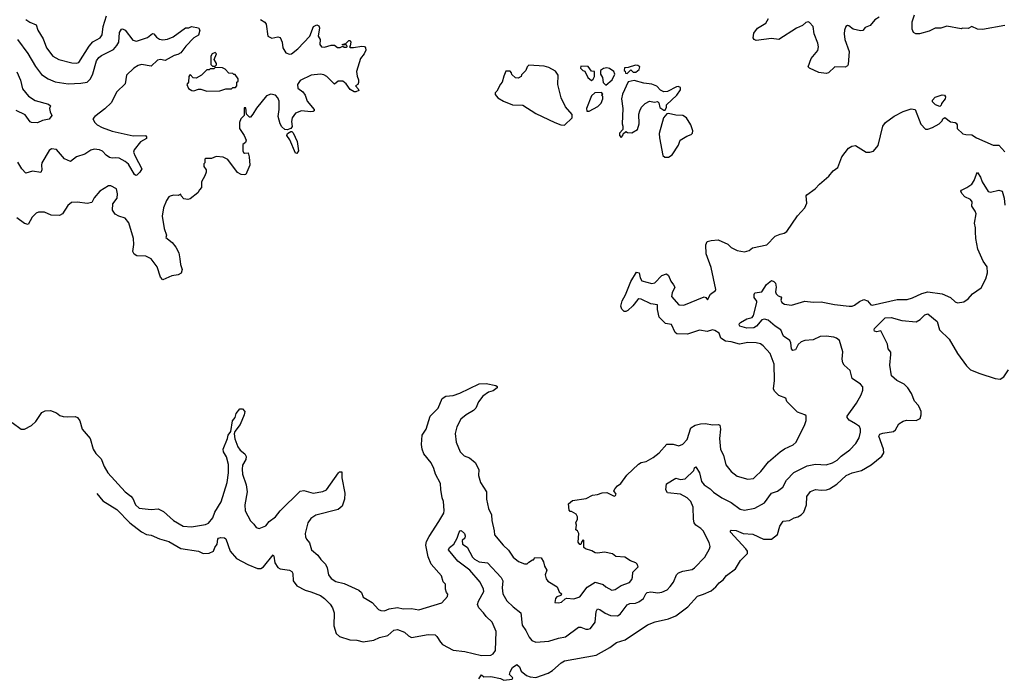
# Model space of a CAD drawing. Extents: x 2087054 to 2277909, y 548907 to 753496.
# Tile 99 of 256: x 2221385 to 2229700, y 572334 to 577914. Entities that reach past the tile are written whole.
import ezdxf

# ---------------------------------------------------------------- set-up
doc = ezdxf.new("R2010")
doc.units = 0

msp = doc.modelspace()

# ---------------------------------------------------------------- linework, layer by layer
at = {"layer": '0CON20XD'}
for points in [[(2223420, 577915), (2223455, 577893.8), (2223465.5, 577875.5), (2223481.2, 577775), (2223515, 577758.8), (2223565, 577768.8), (2223585, 577762.5), (2223602.7, 577722.7), (2223606.7, 577675), (2223633, 577633), (2223663.6, 577623.6), (2223680, 577625), (2223735, 577666.2), (2223835, 577773.3), (2223868, 577855), (2223895, 577871.2), (2223911.2, 577861.2), (2223916.2, 577846.2), (2223906.7, 577775), (2223923.3, 577745), (2223920, 577705), (2223935, 577683.3), (2223958.3, 577681.7), (2224015, 577697.5), (2224045, 577697.5), (2224068.3, 577678.3), (2224091.7, 577678.3), (2224115, 577690), (2224125, 577682.5), (2224145, 577682.5), (2224150, 577685), (2224148.3, 577698.3), (2224115, 577700), (2224110, 577705), (2224138.3, 577711.7), (2224165, 577737.5), (2224175, 577737.5), (2224182.5, 577725), (2224177.5, 577692.5), (2224170, 577685), (2224175, 577680), (2224205, 577677.5), (2224275, 577690), (2224297, 577687), (2224307, 577677), (2224307.5, 577655), (2224293.3, 577625), (2224263.3, 577586.7), (2224228.8, 577475), (2224235, 577437.5), (2224246.2, 577405), (2224246.4, 577383.6), (2224240, 577365), (2224220, 577355), (2224245, 577330), (2224250, 577315), (2224225, 577303.3), (2224210, 577305), (2224177.5, 577325), (2224141.7, 577371.7), (2224115, 577393.3), (2224076.1, 577393.9), (2224045, 577370), (2223978.8, 577435), (2223955, 577449.2), (2223925, 577452.5), (2223846.1, 577446.1), (2223755, 577400.8), (2223731.4, 577365), (2223734.4, 577335), (2223775.7, 577305), (2223796, 577275), (2223813.8, 577225), (2223872.5, 577155), (2223872.5, 577145), (2223865, 577137.5), (2223845, 577136.2), (2223765, 577143.8), (2223715.9, 577124.1), (2223686.2, 577085), (2223682, 577055), (2223687.7, 577012.3), (2223676.2, 576993.8), (2223645, 576983.8), (2223625, 576986), (2223599.7, 577009.7), (2223586, 577035), (2223568.8, 577095), (2223576.2, 577155), (2223575.9, 577225.9), (2223566.7, 577255), (2223545, 577276.2), (2223505, 577283.3), (2223468.3, 577271.7), (2223385, 577167.5), (2223353.3, 577115), (2223335, 577090), (2223325, 577090), (2223300, 577115), (2223295, 577170), (2223281.7, 577168.3), (2223280, 577105), (2223253, 577077), (2223242.5, 577045), (2223242.5, 576995), (2223281.2, 576935), (2223298.8, 576895), (2223293, 576877), (2223271.2, 576858.8), (2223270, 576805), (2223275, 576792), (2223285, 576786.2), (2223315, 576790), (2223324.2, 576755), (2223327.8, 576685), (2223295, 576606.2), (2223285, 576602), (2223255, 576606.7), (2223223.9, 576623.9), (2223143, 576733), (2223105, 576752.5), (2223045, 576757.5), (2223005, 576740), (2222955, 576740), (2222950, 576735), (2222950, 576705), (2222940, 576695), (2222940, 576675), (2222960, 576645), (2222960, 576625), (2222950, 576595), (2222920, 576545), (2222920, 576495), (2222902.5, 576477.5), (2222889.3, 576450.7), (2222825, 576400), (2222806.2, 576393.8), (2222771.7, 576401.7), (2222750, 576425), (2222745, 576440), (2222725, 576430), (2222685, 576432.5), (2222655, 576423.3), (2222643.6, 576416.4), (2222625, 576387.5), (2222598.8, 576325), (2222588.8, 576255), (2222605, 576150), (2222626, 576095), (2222620, 576075), (2222671.7, 576031.7), (2222705, 575991.2), (2222729.4, 575945), (2222736.9, 575895), (2222742.5, 575845), (2222756.9, 575805), (2222747.8, 575772.2), (2222725, 575759.4), (2222671.2, 575748.8), (2222595, 575715.8), (2222575, 575738.8), (2222545.5, 575825.5), (2222495, 575894.3), (2222450, 575915), (2222375, 575919.2), (2222352.2, 575932.2), (2222340.8, 575955), (2222349.4, 576015), (2222345.6, 576065), (2222306.8, 576196.8), (2222275, 576236), (2222223.2, 576253.2), (2222192.1, 576272.1), (2222168.8, 576305), (2222172.7, 576357.3), (2222209.2, 576405), (2222212.7, 576442.7), (2222203.3, 576485), (2222155, 576510), (2222135, 576510), (2222063.6, 576466.4), (2222015, 576410), (2221995, 576370), (2221955, 576362.5), (2221875, 576372.5), (2221821.7, 576368.3), (2221792.5, 576345), (2221746.7, 576275), (2221721.4, 576258.6), (2221652.6, 576262.6), (2221595, 576287.5), (2221545, 576289.2), (2221525, 576280.8), (2221490.8, 576245), (2221455.8, 576184.2), (2221425, 576192), (2221360.6, 576240.6)], [(2221436.2, 577915), (2221472, 577892), (2221525, 577871.2), (2221540, 577825), (2221583.1, 577753.1), (2221612.9, 577675), (2221665, 577605.8), (2221715, 577577.1), (2221825, 577549.4), (2221865, 577545.7), (2221885, 577552), (2221971.1, 577688.9), (2222003.8, 577726.2)], [(2222003.8, 577726.2), (2222065, 577760), (2222081.9, 577785), (2222090.6, 577855), (2222118.6, 577945)], [(2228642.5, 577935), (2228607.7, 577912.3), (2228566.7, 577865), (2228525, 577846.7), (2228505, 577823.8), (2228485, 577820), (2228423, 577833), (2228388.3, 577861.7), (2228375, 577863.8), (2228362.5, 577857.5), (2228351.2, 577825), (2228349.2, 577795), (2228352.5, 577745), (2228388.9, 577645), (2228381.4, 577535), (2228375, 577524.2), (2228355, 577513.3), (2228270, 577515), (2228215.8, 577465), (2228195, 577457.9), (2228135, 577468.9), (2228055, 577503.1), (2228042.5, 577515), (2228068.8, 577585), (2228125, 577654.3), (2228130, 577685), (2228126.9, 577715), (2228093.6, 577795), (2228085.5, 577855), (2228055, 577889.4), (2228045, 577894.3), (2228025, 577890), (2227995.8, 577864.2), (2227946.7, 577843.3), (2227795, 577747.7), (2227735, 577755.4), (2227605, 577738.1), (2227586.7, 577746.7), (2227579.4, 577759.4), (2227585, 577798.8), (2227615, 577842.2), (2227686.6, 577883.4), (2227708.6, 577925)], [(2229705, 577863.8), (2229515, 577832), (2229473.9, 577833.9), (2229425, 577856.7), (2229395, 577840), (2229347, 577843), (2229335, 577837.5), (2229215, 577860), (2229165, 577841.2), (2229115, 577841.2), (2229065, 577816.2), (2228985, 577793.3), (2228953, 577793), (2228932.5, 577805), (2228922.5, 577835), (2228923.3, 577895), (2228942.5, 577955)], [(2221365.8, 577745.8), (2221455, 577629.4), (2221518, 577518), (2221569.5, 577449.6), (2221625, 577413.5), (2221685, 577388.8), (2221795, 577373.1), (2221901.9, 577378), (2221955, 577386.2), (2221984.6, 577415), (2222003.6, 577456.4), (2222035.3, 577565), (2222054.4, 577595.5), (2222075, 577611.6), (2222177.1, 577662.9), (2222206.2, 577695), (2222223.2, 577725), (2222228.8, 577805), (2222245, 577834.4), (2222255, 577836.7), (2222275, 577825.6), (2222341.8, 577741.8), (2222373.2, 577733.2), (2222466.1, 577763.9), (2222507.3, 577797.3), (2222518.8, 577795), (2222541.4, 577765), (2222565, 577748.5), (2222595, 577743.8), (2222635, 577750), (2222680.9, 577769.1), (2222785, 577845.8), (2222815, 577846.2), (2222835, 577857.5), (2222895, 577846.2), (2222906.2, 577825), (2222895.8, 577784.2), (2222855, 577761.4), (2222788.5, 577691.4), (2222745, 577632.5), (2222720.7, 577619.3), (2222689.8, 577610.2), (2222615, 577570), (2222575, 577577.1), (2222548.3, 577571.7), (2222495, 577522.5), (2222415, 577535.4), (2222385, 577526.1), (2222349.5, 577505), (2222288.8, 577445), (2222275, 577372), (2222205.8, 577304.2), (2222158.5, 577211.5), (2222105, 577160), (2222019.2, 577095), (2222004.3, 577075), (2222019.4, 577045), (2222039.2, 577025), (2222081.9, 577002), (2222165, 576972.3), (2222345, 576932.1), (2222448.8, 576935), (2222457.5, 576925), (2222455, 576911.2), (2222405, 576882), (2222351.1, 576815), (2222346.7, 576795), (2222361.2, 576761.2), (2222416.2, 576655), (2222400, 576625), (2222375, 576600.8), (2222365, 576598.8), (2222355, 576606.7), (2222305, 576692.5), (2222276.5, 576716.5), (2222225, 576744.5), (2222195, 576748.1), (2222165, 576743.1), (2222145, 576751.1), (2222115, 576770.6), (2222085, 576803.1), (2222060, 576815), (2222015, 576819.1), (2221987.4, 576812.6), (2221935, 576776.9), (2221866.2, 576755), (2221815, 576716), (2221765, 576738.9), (2221695, 576816.9), (2221655, 576822.9), (2221635, 576810), (2221573.3, 576705), (2221568.5, 576685), (2221572.2, 576645), (2221565, 576624), (2221495, 576633.5), (2221438, 576618), (2221404, 576654), (2221370.7, 576710.7)], [(2223035, 577520), (2223047.5, 577532.5), (2223047.5, 577545), (2223027, 577577), (2223046.2, 577625), (2223035, 577635.7), (2223011.2, 577625), (2223000, 577605), (2223000, 577535), (2223015, 577520), (2223035, 577520)], [(2221362.6, 577472.6), (2221393, 577403), (2221408.8, 577328.8), (2221458.8, 577268.8), (2221515, 577230.8), (2221628.8, 577198.8), (2221647, 577187), (2221637.5, 577165), (2221642.5, 577135), (2221656.2, 577105), (2221635, 577073.3), (2221578.3, 577061.7), (2221535, 577041.2), (2221485, 577046), (2221475, 577051.2), (2221431.1, 577111.1), (2221355, 577145.4)], [(2222965, 577310), (2223075, 577312.5), (2223125, 577330), (2223175, 577330), (2223185, 577340), (2223208.3, 577341.7), (2223220, 577355), (2223220, 577385), (2223230, 577395), (2223230, 577415), (2223205, 577450), (2223195, 577450), (2223185, 577460), (2223153, 577463), (2223120, 577495), (2223097, 577507), (2223035, 577510), (2223025, 577500), (2222995, 577500), (2222985, 577490), (2222965, 577490), (2222920, 577445), (2222875, 577420), (2222851.7, 577421.7), (2222825, 577450), (2222812.5, 577435), (2222810, 577385), (2222797.5, 577365), (2222812.3, 577332.3), (2222840, 577315), (2222856.4, 577313.6), (2222895, 577327.5), (2222915, 577327.5), (2222965, 577310)], [(2225985, 577022.5), (2226050, 577085), (2226051.7, 577111.7), (2225995, 577177.5), (2225958.8, 577255), (2225930, 577365), (2225932.5, 577445), (2225909.3, 577479.3), (2225855, 577510), (2225815, 577520), (2225685, 577530), (2225670, 577515), (2225660, 577485), (2225621.7, 577448.3), (2225620, 577435), (2225595, 577420), (2225571.7, 577421.7), (2225541.7, 577451.7), (2225540, 577465), (2225528.3, 577478.3), (2225491.7, 577478.3), (2225473, 577437), (2225460, 577385), (2225445, 577370), (2225415, 577310), (2225400, 577295), (2225401.7, 577281.7), (2225423.3, 577255), (2225470, 577225), (2225546.7, 577195), (2225635, 577192), (2225745, 577120), (2225905, 577046.2), (2225955, 577026.2), (2225985, 577022.5)], [(2226215, 577400), (2226228.3, 577411.7), (2226240, 577435), (2226240, 577475), (2226215, 577480), (2226185, 577517.5), (2226125, 577520), (2226120, 577505), (2226140, 577485), (2226158.3, 577478.3), (2226182.5, 577425), (2226215, 577400)], [(2226335, 577360), (2226387.5, 577405), (2226412.5, 577455), (2226402.5, 577475), (2226365, 577502.5), (2226345, 577506.7), (2226315, 577502.5), (2226290, 577485), (2226290, 577455), (2226307.5, 577425), (2226313, 577383), (2226335, 577360)], [(2226515, 577460), (2226545, 577490), (2226565, 577470), (2226588.3, 577471.7), (2226616.4, 577493.6), (2226622.5, 577515), (2226605, 577527.5), (2226585, 577529.2), (2226525, 577510), (2226491.7, 577508.3), (2226490, 577485), (2226498.3, 577478.3), (2226501.7, 577461.7), (2226515, 577460)], [(2226465, 576920), (2226480, 576935), (2226481.7, 576948.3), (2226505, 576970), (2226518.3, 576961.7), (2226555, 576957.5), (2226602.5, 576985), (2226616.2, 577035), (2226613.3, 577115), (2226621.2, 577145), (2226636.7, 577175), (2226667.5, 577205), (2226705, 577226.7), (2226745, 577217.5), (2226771.7, 577221.7), (2226781.7, 577211.7), (2226792.3, 577172.3), (2226825, 577150), (2226835, 577150), (2226846.4, 577173.6), (2226847.5, 577195), (2226935, 577277.5), (2226965, 577320), (2226965, 577340), (2226945, 577350), (2226933, 577347), (2226855, 577307.5), (2226825, 577303.3), (2226798.3, 577318.3), (2226765, 577353.3), (2226725, 577370), (2226655, 577377.5), (2226575, 577400), (2226525, 577390), (2226476.7, 577285), (2226466.7, 577245), (2226480, 577165), (2226472.5, 577035), (2226480, 577015), (2226480, 576985), (2226450, 576955), (2226450, 576935), (2226465, 576920)], [(2226195, 577140), (2226268.3, 577181.7), (2226295, 577210), (2226310, 577245), (2226310, 577265), (2226300, 577275), (2226310, 577285), (2226298.3, 577298.3), (2226243, 577297), (2226215, 577270), (2226172.5, 577165), (2226175, 577140), (2226195, 577140)], [(2229155, 577180), (2229120, 577195), (2229095, 577220), (2229092.5, 577235), (2229115, 577260), (2229175, 577278.8), (2229195, 577276.7), (2229203, 577263), (2229200, 577245), (2229170, 577205), (2229168.3, 577191.7), (2229155, 577180)], [(2226906, 575675), (2226917.1, 575655), (2226895, 575606.7), (2226890, 575575), (2226952.9, 575505), (2226995, 575503.7), (2227165, 575572.2), (2227178.5, 575568.5), (2227195, 575546.7), (2227220, 575595), (2227260, 575625), (2227264.3, 575635.7), (2227225, 575820), (2227181.8, 575935), (2227179.1, 576010.9), (2227191.2, 576038.8), (2227225, 576050), (2227285, 576054.4), (2227365, 576018.6), (2227395, 575990.8), (2227445, 575964.4), (2227505, 575952.2), (2227545, 575964.3), (2227575, 575985.5), (2227695, 576013.1), (2227766, 576084), (2227808.3, 576101.7), (2227840.2, 576109.8), (2227864.6, 576125.4), (2227952.6, 576257.4), (2228015.9, 576325), (2228032.8, 576365), (2228027.9, 576425), (2228031.8, 576435), (2228103.3, 576485), (2228139.4, 576525), (2228218.7, 576591.3), (2228255, 576636.9), (2228294.6, 576665.4), (2228329.2, 576755), (2228385, 576828), (2228413.4, 576846.6), (2228445, 576851.9), (2228535, 576796), (2228565.7, 576794.3), (2228595, 576803.8), (2228635, 576850), (2228673.8, 577015), (2228696, 577045), (2228771.5, 577098.5), (2228845, 577138.8), (2228915, 577161.2), (2228947.5, 577155), (2228995, 577032.5), (2229035, 576990), (2229055, 576990), (2229095, 577003.3), (2229150, 577035), (2229175, 577060), (2229180, 577075), (2229197, 577087), (2229245, 577050), (2229285, 577046.7), (2229295, 577040), (2229303.3, 577025), (2229302.5, 576995), (2229350.9, 576950.9), (2229375, 576943.5), (2229425, 576941.5), (2229465, 576915.4), (2229605, 576854), (2229653.6, 576853.6), (2229705, 576798.8)], [(2226833, 576753), (2226865, 576753.3), (2226895, 576772.5), (2226950, 576855), (2226963.6, 576896.4), (2227019.3, 576930.7), (2227055.8, 576944.2), (2227066.7, 576955), (2227070, 576975), (2227053.8, 577025), (2227016.7, 577085), (2226985, 577104), (2226925, 577108), (2226865, 577122.5), (2226851.7, 577118.3), (2226822.5, 577085), (2226787, 576953), (2226787.5, 576915), (2226817.5, 576767.5), (2226833, 576753)], [(2223725, 576783.3), (2223713.8, 576785), (2223668, 576898), (2223640.8, 576935), (2223647.1, 576952.9), (2223675, 576970), (2223685, 576970), (2223695, 576956.7), (2223729.2, 576885), (2223739.2, 576805), (2223725, 576783.3)], [(2229457.2, 576122.8), (2229457.8, 576155), (2229448.9, 576195), (2229461.4, 576275), (2229455, 576297.5), (2229425, 576340), (2229427.5, 576375), (2229414.1, 576394.1), (2229368.3, 576418.3), (2229342.5, 576445), (2229332.5, 576465), (2229340, 576475), (2229385, 576496), (2229425.4, 576524.6), (2229445.6, 576555), (2229465, 576610), (2229475, 576622.5), (2229500.6, 576585), (2229514.4, 576545), (2229565, 576462), (2229585, 576457.5), (2229655, 576474.3), (2229680.8, 576465), (2229699.1, 576405), (2229705, 576347.5)], [(2222037.5, 573910.7), (2222088.9, 573848.9), (2222205, 573777.5), (2222314.7, 573664.7), (2222415, 573587.3), (2222455, 573566.7), (2222495, 573560), (2222565, 573528.9), (2222643.8, 573505), (2222747, 573447), (2222894.2, 573424.2), (2222935, 573404.4), (2222985, 573407.1), (2223022, 573425), (2223033.1, 573455), (2223054.4, 573485), (2223058.9, 573525), (2223065.5, 573534.5), (2223085, 573538.9), (2223115, 573535.8), (2223125, 573528.8), (2223163.8, 573423.8), (2223215, 573362.2), (2223312.6, 573312.6), (2223395, 573279.1), (2223422, 573278), (2223445, 573292.9), (2223525, 573393.3), (2223532.5, 573382.5), (2223540.5, 573325), (2223565, 573286), (2223585, 573274.3), (2223665, 573262.9), (2223685, 573253.1), (2223693.1, 573235), (2223694.4, 573175), (2223725, 573131.9), (2223795, 573095.6), (2223845, 573082.1), (2223925, 573048.8), (2223960.5, 573025), (2224006.1, 572976.1), (2224028.2, 572945), (2224041.1, 572905), (2224037.3, 572795), (2224057.9, 572727.9), (2224085, 572704), (2224174.3, 572674.3), (2224233.6, 572673.6), (2224285, 572658.6), (2224375, 572671.5), (2224425, 572695.3), (2224495, 572713.5), (2224545, 572756.8), (2224575, 572762), (2224635, 572739.1), (2224668.6, 572708.6), (2224695, 572695.5), (2224835, 572720.8), (2224895, 572717.5), (2224909.5, 572705), (2224937.8, 572655), (2224955, 572637.1), (2225045, 572589.2), (2225145, 572576.6), (2225285, 572543.6), (2225363.4, 572546.6), (2225385, 572556.5), (2225402.3, 572585), (2225408.1, 572745), (2225376.7, 572825), (2225325, 572873.8), (2225301.3, 572905), (2225264.1, 572945), (2225251.9, 572975), (2225258.6, 573001.4), (2225304.2, 573085), (2225301.8, 573105), (2225272.9, 573162.9), (2225186.2, 573265), (2225085, 573340), (2225006.5, 573435), (2225015, 573454.3), (2225050.5, 573485), (2225080.8, 573535), (2225097.5, 573585), (2225105, 573596), (2225115, 573598.8), (2225142, 573575), (2225148, 573555), (2225143.3, 573535), (2225123.3, 573515), (2225124.2, 573484.2), (2225165, 573458.8), (2225210, 573375), (2225227, 573357), (2225265, 573333.7), (2225336.9, 573326.9), (2225451.9, 573201.9), (2225466.1, 573175), (2225460.7, 573115), (2225466.1, 573065), (2225497.9, 573005), (2225552.1, 572955), (2225617.5, 572905), (2225628.5, 572798.5), (2225658.5, 572755), (2225687.3, 572697.3), (2225710.3, 572670.3), (2225745, 572656.9), (2225855, 572663.3), (2225935, 572690), (2225995, 572700.9), (2226105, 572781.9), (2226125, 572782.2), (2226165.4, 572765.4), (2226185.4, 572764.6), (2226205, 572771.9), (2226246.4, 572825), (2226253.2, 572915), (2226265, 572936.9), (2226285, 572933.1), (2226329.5, 572899.5), (2226375, 572880), (2226432.8, 572877.2), (2226456.7, 572893.3), (2226515, 572971.1), (2226537.6, 572982.3), (2226585, 572986.1), (2226615, 572995.4), (2226652.5, 573025), (2226673.3, 573065), (2226685.4, 573074.6), (2226715, 573081.8), (2226775, 573073.6), (2226809.1, 573079.1), (2226852.3, 573097.7), (2226879.4, 573125), (2226907.3, 573162.7), (2226933.1, 573225), (2226948.3, 573241.7), (2226985, 573256.9), (2227065, 573269.4), (2227085, 573282.5), (2227170.6, 573375), (2227211.9, 573445), (2227215.5, 573465), (2227207.4, 573497.4), (2227156.5, 573596.5), (2227137.3, 573617.3), (2227095.5, 573645.5), (2227081.4, 573665), (2227074.5, 573694.5), (2227072.5, 573795), (2227052.7, 573842.7), (2227022.9, 573875), (2226965.9, 573905.9), (2226855, 573916.2), (2226843, 573943), (2226848, 573992), (2226925, 574040), (2226965, 574028.6), (2227005, 574034.2), (2227077.5, 574105), (2227085, 574127.5), (2227095, 574136.2), (2227125.9, 574085.9), (2227143, 574013), (2227165.8, 573985), (2227215, 573951.9), (2227245, 573923.3), (2227315, 573874.5), (2227395, 573836.2), (2227469.8, 573779.8), (2227505, 573770), (2227592.4, 573787.6), (2227675, 573833.8), (2227735, 573913.8), (2227785, 573931.8), (2227830.8, 573965), (2227861.9, 574025), (2227921.9, 574088), (2228035, 574144.1), (2228105, 574158.9), (2228195.3, 574154.7), (2228250, 574170), (2228287.4, 574192.6), (2228323, 574227), (2228395, 574280), (2228445.4, 574334.6), (2228475, 574381.2), (2228485, 574430), (2228485.6, 574455), (2228476.5, 574476.5), (2228445, 574501.1), (2228389.8, 574529.8), (2228372.7, 574552.7), (2228371.9, 574565), (2228450.8, 574675), (2228490.5, 574745), (2228504.5, 574785), (2228505, 574812.5), (2228486, 574836), (2228414.3, 574884.3), (2228399.2, 574949.2), (2228349.1, 574995), (2228335.4, 575015), (2228329.7, 575045), (2228337, 575107), (2228308, 575205), (2228282, 575225), (2228261.2, 575231.2), (2228195, 575241.6), (2228145, 575237.1), (2228085, 575210), (2228015.5, 575204.5), (2227985, 575191.9), (2227958.6, 575171.4), (2227938, 575125), (2227915, 575119.2), (2227902.9, 575132.9), (2227898.2, 575185), (2227888.8, 575205), (2227835, 575239.6), (2227812.5, 575295), (2227765, 575323.9), (2227705, 575374.6), (2227675, 575385.4), (2227652.6, 575377.4), (2227607.3, 575325), (2227585, 575310), (2227525, 575308.1), (2227467.5, 575325), (2227461.2, 575335), (2227463.1, 575346.9), (2227473.3, 575355), (2227525, 575385.7), (2227570.8, 575399.2), (2227582.5, 575415), (2227610, 575525), (2227610, 575535), (2227588.6, 575568.6), (2227586.7, 575593.3), (2227592.5, 575607.5), (2227653.3, 575615), (2227691.7, 575678.3), (2227735, 575710), (2227755, 575703.3), (2227767.3, 575687.3), (2227774.3, 575655), (2227768.8, 575615), (2227775, 575597.5), (2227791.7, 575581.7), (2227813, 575573), (2227817.5, 575565), (2227813.3, 575545), (2227821.2, 575525), (2227845, 575510), (2227903, 575503), (2228015, 575537.5), (2228085, 575527.9), (2228155, 575529.5), (2228265, 575507.5), (2228390, 575495), (2228415, 575494.5), (2228435, 575501.4), (2228476.8, 575533.2), (2228515, 575550), (2228545, 575538.8), (2228573.8, 575505), (2228585, 575502.2), (2228795, 575550), (2228878.9, 575548.9), (2228925, 575563.5), (2229005, 575601.4), (2229055, 575615.9), (2229175, 575597.5), (2229245, 575566.7), (2229285, 575531.9), (2229305, 575522.9), (2229358.7, 575531.3), (2229395, 575555.8), (2229432.7, 575597.3), (2229505, 575647.5), (2229544.2, 575725), (2229557.1, 575775), (2229554.4, 575825), (2229521.1, 575875), (2229476.1, 575976.1), (2229460, 576065), (2229457.2, 576122.8)], [(2221322.4, 574512.4), (2221397.5, 574455), (2221425, 574454.4), (2221485, 574485.7), (2221521.1, 574518.9), (2221573.7, 574596.3), (2221600.3, 574609.7), (2221645, 574612.5), (2221695, 574592.5), (2221725, 574570.8), (2221752.6, 574562.6), (2221785, 574558.1), (2221855, 574561.9), (2221875, 574554.2), (2221894.4, 574525), (2221914.3, 574455), (2221980, 574375), (2222006.7, 574285), (2222029.8, 574249.8), (2222072.5, 574205), (2222098.6, 574138.6), (2222130.5, 574085), (2222275, 573925.6), (2222325, 573890.5), (2222340.5, 573869.6), (2222363.5, 573815), (2222395, 573786.9), (2222495, 573777.1), (2222555, 573782), (2222599.8, 573759.8), (2222683.8, 573685), (2222766.9, 573636.9), (2222835, 573629.5), (2222955, 573648.6), (2222978.6, 573661.4), (2223016.5, 573705), (2223032.7, 573755), (2223087.7, 573842.3), (2223138.9, 574005), (2223149.2, 574085), (2223147.4, 574157.4), (2223131.4, 574221.4), (2223107.7, 574265), (2223103.4, 574286.6), (2223140.8, 574375), (2223146, 574405), (2223168.8, 574435), (2223182.2, 574525), (2223204.3, 574555), (2223213.2, 574586.8), (2223245.8, 574625.8), (2223267.3, 574627.3), (2223285.5, 574605), (2223281.8, 574575), (2223246.4, 574495), (2223201.2, 574435), (2223195.8, 574415), (2223203, 574373), (2223228.6, 574305), (2223248.3, 574278.3), (2223288, 574248), (2223297.5, 574225), (2223295, 574198.8), (2223268.3, 574151.7), (2223263.8, 574116.2), (2223267.1, 574075), (2223298.6, 573985), (2223305.8, 573925), (2223288, 573815), (2223289.2, 573765), (2223335, 573680), (2223363.9, 573653.9), (2223382.5, 573625), (2223406.4, 573616.4), (2223465, 573639.2), (2223492.9, 573675), (2223545.6, 573715), (2223585.6, 573765), (2223755, 573930.8), (2223785, 573935.7), (2223823.3, 573925), (2223865, 573914.3), (2223945, 573928.8), (2223975, 573942), (2224076.7, 574085), (2224085, 574093.3), (2224106.7, 574095), (2224106.4, 574043.6), (2224130, 573915), (2224127.5, 573865), (2224107.5, 573805), (2224075, 573777.5), (2223885, 573728.6), (2223845, 573701.2), (2223820, 573665), (2223796.7, 573575), (2223798.8, 573545), (2223806.2, 573526.2), (2223833.3, 573495), (2223848.8, 573435), (2223902.1, 573392.1), (2223927.5, 573355), (2223967.1, 573315), (2223981.9, 573285), (2223994.4, 573225), (2224014.4, 573195), (2224055, 573167.8), (2224125, 573152.5), (2224250, 573095), (2224271.2, 573075), (2224286.7, 573035), (2224320, 573015), (2224361.3, 572991.3), (2224415, 572932), (2224435, 572924.2), (2224465, 572921.4), (2224505, 572936.9), (2224575, 572949.4), (2224625, 572938.6), (2224695, 572940), (2224755, 572928), (2224951.7, 572988.3), (2224998.3, 573041.7), (2225001.7, 573061.7), (2224990, 573075), (2224982.5, 573105), (2224982.5, 573145), (2224962.5, 573165), (2224947.5, 573215), (2224861.2, 573315), (2224835.8, 573375.8), (2224816.5, 573475), (2224822.2, 573505), (2224842, 573548), (2224926, 573675), (2224966.7, 573745), (2224970.7, 573769.3), (2224964.2, 573845), (2224952.5, 573875), (2224940.8, 573945), (2224940, 573995), (2224897.5, 574075), (2224883, 574123), (2224860.7, 574170.7), (2224797, 574247), (2224783.1, 574285), (2224778.9, 574325), (2224785, 574403.3), (2224819.4, 574455), (2224850.9, 574565), (2224918, 574632), (2224954.4, 574715), (2224985, 574733.5), (2225045, 574738.5), (2225102.1, 574757.9), (2225265, 574836.7), (2225325, 574840), (2225407.5, 574825), (2225417.5, 574815), (2225416.7, 574805), (2225406.7, 574795), (2225385, 574780), (2225345, 574767.1), (2225297.5, 574735), (2225260.8, 574685), (2225237, 574633), (2225218, 574612), (2225155.8, 574575), (2225110.6, 574539.4), (2225075.7, 574475), (2225061.7, 574418.3), (2225072.5, 574345), (2225105, 574263.3), (2225139.2, 574229.2), (2225185, 574212.5), (2225233.1, 574173.1), (2225261.5, 574115), (2225260.6, 574065), (2225275.8, 574005), (2225327.1, 573925), (2225327.5, 573865), (2225345.8, 573785), (2225370.3, 573730.3), (2225372, 573685), (2225392.5, 573595), (2225393.9, 573563.9), (2225468.8, 573475), (2225513, 573433), (2225553, 573373), (2225598.3, 573338.3), (2225648.3, 573318.3), (2225671.7, 573318.3), (2225685, 573332.5), (2225715, 573350), (2225725, 573350), (2225735, 573370), (2225788.3, 573368.3), (2225810, 573335), (2225818.3, 573298.3), (2225837.5, 573265), (2225822.5, 573225), (2225831.7, 573191.7), (2225845, 573172.5), (2225923, 573123), (2225941.7, 573081.7), (2225960, 573065), (2225955, 573050), (2225921.7, 573038.3), (2225910, 573025), (2225905, 572990), (2225935, 572987.5), (2225960, 572995), (2225991.7, 573021.7), (2226005, 573027.5), (2226065, 573022.5), (2226115, 573037.5), (2226178.8, 573121.2), (2226245, 573162), (2226313.1, 573143.1), (2226335, 573122), (2226385, 573096.2), (2226415, 573102), (2226465.5, 573134.5), (2226535, 573161.2), (2226554, 573185), (2226561.2, 573205), (2226562.3, 573247.7), (2226607, 573293), (2226600, 573315), (2226590, 573325), (2226543, 573343), (2226495, 573372.5), (2226418.3, 573378.3), (2226391.7, 573401.7), (2226325, 573417.5), (2226265, 573407.5), (2226245, 573410), (2226217, 573427), (2226163, 573443), (2226150, 573455), (2226150, 573515), (2226145, 573520), (2226133, 573507), (2226125, 573480), (2226115, 573480), (2226100.7, 573500.7), (2226107.5, 573575), (2226096.4, 573596.4), (2226082.5, 573605), (2226087.5, 573645), (2226082.5, 573665), (2226096.7, 573695), (2226096.7, 573715), (2226085, 573737.5), (2226045, 573760), (2226035, 573760), (2226025, 573770), (2226020, 573825), (2226055, 573852.5), (2226169.3, 573870.7), (2226223.6, 573896.4), (2226265, 573902.5), (2226305, 573916.7), (2226345, 573920), (2226405, 573890), (2226417.5, 573895), (2226422.5, 573905), (2226402.5, 573935), (2226415, 573952.5), (2226434.1, 573975.9), (2226461.2, 573995), (2226512.4, 574067.6), (2226609.8, 574160.2), (2226635, 574174.4), (2226675, 574181.4), (2226734.6, 574215.4), (2226784.5, 574255.5), (2226851.7, 574328.3), (2226905, 574327.1), (2226953.1, 574313.1), (2226985, 574327.1), (2227020.9, 574369.1), (2227053.8, 574466.2), (2227090.2, 574489.8), (2227135, 574501.2), (2227175, 574501.8), (2227237.6, 574492.4), (2227285.6, 574495.6), (2227298.7, 574488.7), (2227304.2, 574455.8), (2227294.3, 574375), (2227304.4, 574284.4), (2227330, 574235), (2227350, 574155), (2227395, 574098.8), (2227445, 574058), (2227535, 574033.8), (2227581.7, 574038.3), (2227601.7, 574058.3), (2227645, 574096.7), (2227710, 574180), (2227806.6, 574263.4), (2227845, 574288), (2227918.3, 574321.7), (2227943.3, 574345), (2228016.7, 574495), (2228027, 574527), (2228027, 574567), (2228017, 574577), (2227955, 574600), (2227865, 574690), (2227856.4, 574716.4), (2227795, 574740), (2227758.8, 574775), (2227751.2, 574795), (2227760.8, 574865), (2227757.1, 575005), (2227722.9, 575095), (2227665, 575158), (2227640, 575175), (2227605, 575185.5), (2227535, 575187.1), (2227465, 575172.9), (2227395, 575193.6), (2227345, 575197.3), (2227305.7, 575225), (2227292, 575265), (2227255, 575288.9), (2227235, 575293.3), (2227189.6, 575279.6), (2227125, 575290), (2227025, 575257.2), (2226935, 575260.9), (2226921.8, 575271.8), (2226889.6, 575339.6), (2226838.4, 575348.4), (2226785, 575400), (2226770.6, 575465), (2226771.2, 575505), (2226715, 575514.5), (2226635, 575553.5), (2226615, 575555.8), (2226605, 575550), (2226564.1, 575495.9), (2226522.2, 575457.8), (2226505, 575449.2), (2226489.3, 575449.3), (2226469.7, 575469.7), (2226462.7, 575495), (2226472.3, 575537.7), (2226500.4, 575589.6), (2226545, 575702), (2226595, 575782.5), (2226616, 575775), (2226624.2, 575734.2), (2226638.6, 575708.6), (2226724.2, 575685.8), (2226747.9, 575692.1), (2226808.3, 575751.7), (2226846.7, 575766.7), (2226863.8, 575753.8), (2226885, 575703.8), (2226906, 575675)], [(2225262.5, 572344.9), (2225285, 572380), (2225305, 572362.5), (2225365, 572365.8), (2225445, 572348), (2225475, 572333.8), (2225545, 572342.5), (2225550, 572355), (2225523, 572383), (2225526.2, 572405), (2225547.3, 572442.7), (2225585, 572467.5), (2225605, 572447.5), (2225620, 572410), (2225665, 572373.8), (2225695, 572362), (2225745, 572356.2), (2225847.3, 572392.7), (2225885, 572416.4), (2225957.5, 572482.5), (2225985, 572498.9), (2226255, 572546.7), (2226368.8, 572611.2), (2226425, 572654.4), (2226499.2, 572675), (2226687.6, 572802.4), (2226752.4, 572827.7), (2226865, 572853.5), (2226925, 572879.1), (2227027.5, 572955), (2227108.8, 573045), (2227159.8, 573060.2), (2227225, 573089.5), (2227265.3, 573124.7), (2227291.5, 573158.5), (2227326.9, 573183.1), (2227355, 573219.2), (2227430, 573275), (2227472.5, 573345), (2227531.2, 573405), (2227530.8, 573425), (2227517.5, 573445), (2227388.8, 573585), (2227387.5, 573595), (2227395, 573602.5), (2227435, 573598.5), (2227495, 573574.5), (2227576.8, 573566.8), (2227665.7, 573525.7), (2227735, 573526), (2227784, 573565), (2227804.2, 573635.8), (2227833.2, 573676.8), (2227885, 573684), (2227925, 573705.8), (2227955.6, 573714.4), (2227985, 573731.2), (2228006.8, 573753.2), (2228030, 573815), (2228032.5, 573885), (2228065, 573928.8), (2228105, 573946.2), (2228155, 573940), (2228197.8, 573942.2), (2228225, 573951.1), (2228285, 573990), (2228365.6, 574064.4), (2228415, 574085.5), (2228495.3, 574104.7), (2228575.3, 574154.7), (2228665, 574225.7), (2228681.5, 574255), (2228680, 574285), (2228640.8, 574395), (2228647.7, 574412.3), (2228675, 574422.5), (2228764.2, 574435.8), (2228780.5, 574449.6), (2228808.8, 574501.2), (2228845, 574523.8), (2228875, 574530), (2228955, 574528.8), (2228990, 574545), (2228998, 574575), (2228998, 574605), (2228990, 574625), (2228975.7, 574655), (2228942.2, 574692.2), (2228916.2, 574755), (2228884.5, 574804.5), (2228853.8, 574835), (2228793.3, 574865), (2228746.4, 574906.4), (2228732.7, 574995), (2228742, 575085), (2228741.2, 575105), (2228718.8, 575135), (2228713.9, 575173.9), (2228657.5, 575285), (2228625, 575277.5), (2228605, 575282.5), (2228600, 575295), (2228603.6, 575306.4), (2228695, 575395.8), (2228745, 575398.8), (2228835, 575373.3), (2228955, 575362.9), (2228988.6, 575381.4), (2229028.3, 575421.7), (2229055, 575428.9), (2229131.9, 575365), (2229152, 575295), (2229235.7, 575215), (2229305.7, 575095), (2229380.7, 574990.7), (2229415, 574956.2), (2229494.2, 574924.2), (2229624.3, 574884.3), (2229665, 574878), (2229695, 574895.8), (2229736.2, 574955)]]:
    msp.add_lwpolyline(points, dxfattribs=at)

doc.saveas('drawing.dxf')
